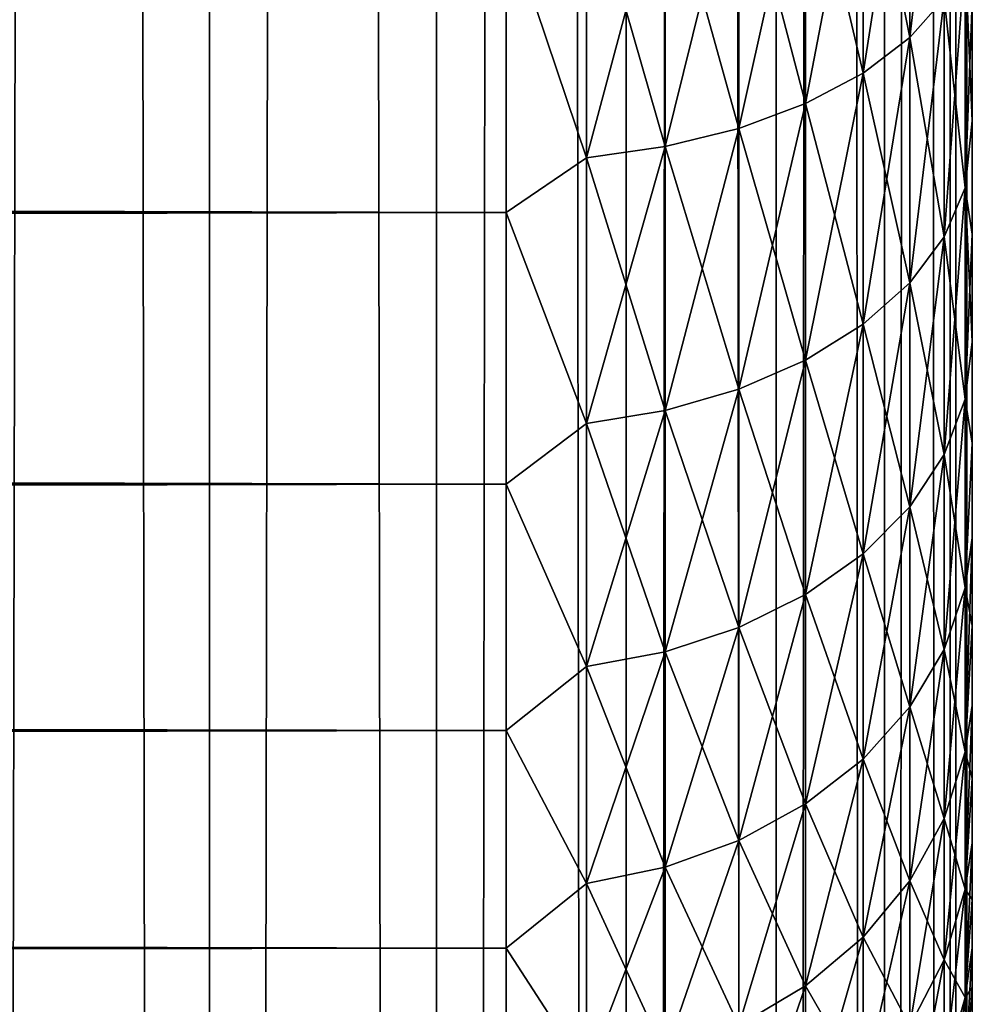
# Model space of a CAD drawing. Extents: x -265 to 265, y 0 to 607.
# Tile 139 of 256: x 260.91 to 265, y 149.73 to 153.96. Entities that reach past the tile are written whole.
import ezdxf

# ---------------------------------------------------------------- set-up
doc = ezdxf.new("R2010")
doc.units = 0
doc.header["$LTSCALE"] = 26.699852
for name, color, linetype in [('25', 7, 'CONTINUOUS'), ('28', 7, 'CONTINUOUS'), ('32', 7, 'CONTINUOUS'), ('79', 7, 'CONTINUOUS'), ('80', 7, 'CONTINUOUS')]:
    doc.layers.add(name, color=color, linetype=linetype)

msp = doc.modelspace()

# ---------------------------------------------------------------- linework, layer by layer
at = {"layer": '25', "color": 7, "linetype": 'CONTINUOUS'}
for points in [[(265, 170.5, 27.5), (265, 170.4808, 28.134), (265, 149.5, 27.5), (265, 170.5, 27.5)], [(265, 170.4808, 26.866), (265, 170.5, 27.5), (265, 149.5192, 26.866), (265, 170.4808, 26.866)], [(265, 149.5192, 26.866), (265, 170.5, 27.5), (265, 149.5, 27.5), (265, 149.5192, 26.866)], [(265, 170.4808, 28.134), (265, 170.4234, 28.7656), (265, 149.5192, 28.134), (265, 170.4808, 28.134)], [(265, 149.5, 27.5), (265, 170.4808, 28.134), (265, 149.5192, 28.134), (265, 149.5, 27.5)], [(265, 170.4234, 26.2344), (265, 170.4808, 26.866), (265, 149.5766, 26.2344), (265, 170.4234, 26.2344)], [(265, 149.5766, 26.2344), (265, 170.4808, 26.866), (265, 149.5192, 26.866), (265, 149.5766, 26.2344)], [(265, 170.4234, 28.7656), (265, 170.328, 29.3927), (265, 149.5766, 28.7656), (265, 170.4234, 28.7656)], [(265, 149.5192, 28.134), (265, 170.4234, 28.7656), (265, 149.5766, 28.7656), (265, 149.5192, 28.134)], [(265, 170.328, 25.6073), (265, 170.4234, 26.2344), (265, 149.672, 25.6073), (265, 170.328, 25.6073)], [(265, 149.672, 25.6073), (265, 170.4234, 26.2344), (265, 149.5766, 26.2344), (265, 149.672, 25.6073)], [(265, 170.328, 29.3927), (265, 170.1949, 30.0128), (265, 149.672, 29.3927), (265, 170.328, 29.3927)], [(265, 149.5766, 28.7656), (265, 170.328, 29.3927), (265, 149.672, 29.3927), (265, 149.5766, 28.7656)], [(265, 170.1949, 24.9872), (265, 170.328, 25.6073), (265, 149.8051, 24.9872), (265, 170.1949, 24.9872)], [(265, 149.8051, 24.9872), (265, 170.328, 25.6073), (265, 149.672, 25.6073), (265, 149.8051, 24.9872)], [(265, 170.1949, 30.0128), (265, 170.0246, 30.6238), (265, 149.8051, 30.0128), (265, 170.1949, 30.0128)], [(265, 149.672, 29.3927), (265, 170.1949, 30.0128), (265, 149.8051, 30.0128), (265, 149.672, 29.3927)], [(265, 170.0246, 24.3762), (265, 170.1949, 24.9872), (265, 149.9754, 24.3762), (265, 170.0246, 24.3762)], [(265, 149.9754, 24.3762), (265, 170.1949, 24.9872), (265, 149.8051, 24.9872), (265, 149.9754, 24.3762)], [(265, 170.0246, 30.6238), (265, 169.8177, 31.2234), (265, 149.9754, 30.6238), (265, 170.0246, 30.6238)], [(265, 149.8051, 30.0128), (265, 170.0246, 30.6238), (265, 149.9754, 30.6238), (265, 149.8051, 30.0128)], [(265, 169.8177, 23.7766), (265, 170.0246, 24.3762), (265, 150.1823, 23.7766), (265, 169.8177, 23.7766)], [(265, 150.1823, 23.7766), (265, 170.0246, 24.3762), (265, 149.9754, 24.3762), (265, 150.1823, 23.7766)], [(265, 169.8177, 31.2234), (265, 169.5749, 31.8093), (265, 150.1823, 31.2234), (265, 169.8177, 31.2234)], [(265, 149.9754, 30.6238), (265, 169.8177, 31.2234), (265, 150.1823, 31.2234), (265, 149.9754, 30.6238)], [(265, 169.5749, 23.1907), (265, 169.8177, 23.7766), (265, 150.4251, 23.1907), (265, 169.5749, 23.1907)], [(265, 150.4251, 23.1907), (265, 169.8177, 23.7766), (265, 150.1823, 23.7766), (265, 150.4251, 23.1907)], [(265, 169.5749, 31.8093), (265, 169.2973, 32.3796), (265, 150.4251, 31.8093), (265, 169.5749, 31.8093)], [(265, 150.1823, 31.2234), (265, 169.5749, 31.8093), (265, 150.4251, 31.8093), (265, 150.1823, 31.2234)], [(265, 169.2973, 22.6204), (265, 169.5749, 23.1907), (265, 150.7027, 22.6204), (265, 169.2973, 22.6204)], [(265, 150.7027, 22.6204), (265, 169.5749, 23.1907), (265, 150.4251, 23.1907), (265, 150.7027, 22.6204)], [(265, 169.2973, 32.3796), (265, 168.9857, 32.9321), (265, 150.7027, 32.3796), (265, 169.2973, 32.3796)], [(265, 150.4251, 31.8093), (265, 169.2973, 32.3796), (265, 150.7027, 32.3796), (265, 150.4251, 31.8093)], [(265, 168.9857, 22.0679), (265, 169.2973, 22.6204), (265, 151.0143, 22.0679), (265, 168.9857, 22.0679)], [(265, 151.0143, 22.0679), (265, 169.2973, 22.6204), (265, 150.7027, 22.6204), (265, 151.0143, 22.0679)], [(265, 168.9857, 32.9321), (265, 168.6413, 33.4647), (265, 151.0143, 32.9321), (265, 168.9857, 32.9321)], [(265, 150.7027, 32.3796), (265, 168.9857, 32.9321), (265, 151.0143, 32.9321), (265, 150.7027, 32.3796)], [(265, 168.6413, 21.5353), (265, 168.9857, 22.0679), (265, 151.3587, 21.5353), (265, 168.6413, 21.5353)], [(265, 151.3587, 21.5353), (265, 168.9857, 22.0679), (265, 151.0143, 22.0679), (265, 151.3587, 21.5353)], [(265, 168.6413, 33.4647), (265, 168.2654, 33.9756), (265, 151.3587, 33.4647), (265, 168.6413, 33.4647)], [(265, 151.0143, 32.9321), (265, 168.6413, 33.4647), (265, 151.3587, 33.4647), (265, 151.0143, 32.9321)], [(265, 168.2654, 21.0244), (265, 168.6413, 21.5353), (265, 151.7346, 21.0244), (265, 168.2654, 21.0244)], [(265, 151.7346, 21.0244), (265, 168.6413, 21.5353), (265, 151.3587, 21.5353), (265, 151.7346, 21.0244)], [(265, 168.2654, 33.9756), (265, 167.8593, 34.4628), (265, 151.7346, 33.9756), (265, 168.2654, 33.9756)], [(265, 151.3587, 33.4647), (265, 168.2654, 33.9756), (265, 151.7346, 33.9756), (265, 151.3587, 33.4647)], [(265, 167.8593, 20.5372), (265, 168.2654, 21.0244), (265, 152.1407, 20.5372), (265, 167.8593, 20.5372)], [(265, 152.1407, 20.5372), (265, 168.2654, 21.0244), (265, 151.7346, 21.0244), (265, 152.1407, 20.5372)], [(265, 167.8593, 34.4628), (265, 167.4246, 34.9246), (265, 152.1407, 34.4628), (265, 167.8593, 34.4628)], [(265, 151.7346, 33.9756), (265, 167.8593, 34.4628), (265, 152.1407, 34.4628), (265, 151.7346, 33.9756)], [(265, 167.4246, 20.0754), (265, 167.8593, 20.5372), (265, 152.5754, 20.0754), (265, 167.4246, 20.0754)], [(265, 152.5754, 20.0754), (265, 167.8593, 20.5372), (265, 152.1407, 20.5372), (265, 152.5754, 20.0754)], [(265, 167.4246, 34.9246), (265, 166.9628, 35.3594), (265, 152.5754, 34.9246), (265, 167.4246, 34.9246)], [(265, 152.1407, 34.4628), (265, 167.4246, 34.9246), (265, 152.5754, 34.9246), (265, 152.1407, 34.4628)], [(265, 166.9628, 19.6406), (265, 167.4246, 20.0754), (265, 153.0372, 19.6406), (265, 166.9628, 19.6406)], [(265, 153.0372, 19.6406), (265, 167.4246, 20.0754), (265, 152.5754, 20.0754), (265, 153.0372, 19.6406)], [(265, 166.9628, 35.3594), (265, 166.4755, 35.7655), (265, 153.0372, 35.3594), (265, 166.9628, 35.3594)], [(265, 152.5754, 34.9246), (265, 166.9628, 35.3594), (265, 153.0372, 35.3594), (265, 152.5754, 34.9246)], [(265, 166.4755, 19.2345), (265, 166.9628, 19.6406), (265, 153.5245, 19.2345), (265, 166.4755, 19.2345)], [(265, 153.5245, 19.2345), (265, 166.9628, 19.6406), (265, 153.0372, 19.6406), (265, 153.5245, 19.2345)], [(265, 166.4755, 35.7655), (265, 165.9646, 36.1414), (265, 153.5245, 35.7655), (265, 166.4755, 35.7655)], [(265, 153.0372, 35.3594), (265, 166.4755, 35.7655), (265, 153.5245, 35.7655), (265, 153.0372, 35.3594)], [(265, 154.0354, 18.8586), (265, 166.4755, 19.2345), (265, 153.5245, 19.2345), (265, 154.0354, 18.8586)], [(265, 153.5245, 35.7655), (265, 165.9646, 36.1414), (265, 154.0354, 36.1414), (265, 153.5245, 35.7655)]]:
    msp.add_3dface(points, dxfattribs=at)
at = {"layer": '28', "color": 7, "linetype": 'CONTINUOUS'}
for points in [[(-263, 153.1311, 17.0564), (-263, 154.39, 16.3296), (263, 153.1311, 17.0564), (-263, 153.1311, 17.0564)], [(263, 153.1311, 17.0564), (-263, 154.39, 16.3296), (263, 154.39, 16.3296), (263, 153.1311, 17.0564)], [(-263, 154.39, 38.6704), (-263, 153.1311, 37.9436), (263, 154.39, 38.6704), (-263, 154.39, 38.6704)], [(263, 154.39, 38.6704), (-263, 153.1311, 37.9436), (263, 153.1311, 37.9436), (263, 154.39, 38.6704)], [(-263, 151.9652, 17.9244), (-263, 153.1311, 17.0564), (263, 151.9652, 17.9244), (-263, 151.9652, 17.9244)], [(263, 151.9652, 17.9244), (-263, 153.1311, 17.0564), (263, 153.1311, 17.0564), (263, 151.9652, 17.9244)], [(-263, 153.1311, 37.9436), (-263, 151.9652, 37.0756), (263, 153.1311, 37.9436), (-263, 153.1311, 37.9436)], [(263, 153.1311, 37.9436), (-263, 151.9652, 37.0756), (263, 151.9652, 37.0756), (263, 153.1311, 37.9436)], [(-263, 150.9078, 18.922), (-263, 151.9652, 17.9244), (263, 150.9078, 18.922), (-263, 150.9078, 18.922)], [(263, 150.9078, 18.922), (-263, 151.9652, 17.9244), (263, 151.9652, 17.9244), (263, 150.9078, 18.922)], [(-263, 151.9652, 37.0756), (-263, 150.9078, 36.078), (263, 151.9652, 37.0756), (-263, 151.9652, 37.0756)], [(263, 151.9652, 37.0756), (-263, 150.9078, 36.078), (263, 150.9078, 36.078), (263, 151.9652, 37.0756)], [(-263, 149.9735, 20.0355), (-263, 150.9078, 18.922), (263, 149.9735, 20.0355), (-263, 149.9735, 20.0355)], [(263, 149.9735, 20.0355), (-263, 150.9078, 18.922), (263, 150.9078, 18.922), (263, 149.9735, 20.0355)], [(-263, 150.9078, 36.078), (-263, 149.9735, 34.9645), (263, 150.9078, 36.078), (-263, 150.9078, 36.078)], [(263, 150.9078, 36.078), (-263, 149.9735, 34.9645), (263, 149.9735, 34.9645), (263, 150.9078, 36.078)], [(-263, 149.1747, 21.25), (-263, 149.9735, 20.0355), (263, 149.1747, 21.25), (-263, 149.1747, 21.25)], [(263, 149.1747, 21.25), (-263, 149.9735, 20.0355), (263, 149.9735, 20.0355), (263, 149.1747, 21.25)], [(-263, 149.9735, 34.9645), (-263, 149.1747, 33.75), (263, 149.9735, 34.9645), (-263, 149.9735, 34.9645)], [(263, 149.9735, 34.9645), (-263, 149.1747, 33.75), (263, 149.1747, 33.75), (263, 149.9735, 34.9645)]]:
    msp.add_3dface(points, dxfattribs=at)
at = {"layer": '32', "color": 7, "linetype": 'CONTINUOUS'}
for points in [[(264.8793, 154.0496, 36.9701), (264.8793, 155.1473, 37.5768), (264.7317, 153.8813, 37.2378), (264.8793, 154.0496, 36.9701)], [(264.7317, 153.8813, 37.2378), (264.8793, 155.1473, 37.5768), (264.7317, 155.0101, 37.8617), (264.7317, 153.8813, 37.2378)], [(264.7317, 155.0101, 17.1383), (264.7317, 153.8813, 17.7622), (264.5314, 154.8861, 16.8808), (264.7317, 155.0101, 17.1383)], [(264.7317, 153.8813, 37.2378), (264.7317, 155.0101, 37.8617), (264.5314, 153.7293, 37.4798), (264.7317, 153.8813, 37.2378)], [(264.5314, 153.7293, 37.4798), (264.7317, 155.0101, 37.8617), (264.5314, 154.8861, 38.1192), (264.5314, 153.7293, 37.4798)], [(264.7317, 155.0101, 17.1383), (264.8793, 154.0496, 18.0299), (264.7317, 153.8813, 17.7622), (264.7317, 155.0101, 17.1383)], [(264.5314, 154.8861, 16.8808), (264.5314, 153.7293, 17.5202), (264.2845, 154.7791, 16.6587), (264.5314, 154.8861, 16.8808)], [(264.5314, 153.7293, 37.4798), (264.5314, 154.8861, 38.1192), (264.2845, 153.5981, 37.6886), (264.5314, 153.7293, 37.4798)], [(264.2845, 153.5981, 37.6886), (264.5314, 154.8861, 38.1192), (264.2845, 154.7791, 38.3413), (264.2845, 153.5981, 37.6886)], [(264.5314, 154.8861, 16.8808), (264.7317, 153.8813, 17.7622), (264.5314, 153.7293, 17.5202), (264.5314, 154.8861, 16.8808)], [(264.2845, 154.7791, 16.6587), (264.2845, 153.5981, 17.3114), (263.9985, 154.6923, 16.4785), (264.2845, 154.7791, 16.6587)], [(264.2845, 153.5981, 37.6886), (264.2845, 154.7791, 38.3413), (263.9985, 153.4917, 37.8579), (264.2845, 153.5981, 37.6886)], [(263.9985, 153.4917, 37.8579), (264.2845, 154.7791, 38.3413), (263.9985, 154.6923, 38.5215), (263.9985, 153.4917, 37.8579)], [(264.2845, 154.7791, 16.6587), (264.5314, 153.7293, 17.5202), (264.2845, 153.5981, 17.3114), (264.2845, 154.7791, 16.6587)], [(263.9985, 154.6923, 16.4785), (263.9985, 153.4917, 17.1421), (263.6821, 154.6285, 16.3459), (263.9985, 154.6923, 16.4785)], [(263.9985, 153.4917, 37.8579), (263.9985, 154.6923, 38.5215), (263.6821, 153.4134, 37.9825), (263.9985, 153.4917, 37.8579)], [(263.6821, 153.4134, 37.9825), (263.9985, 154.6923, 38.5215), (263.6821, 154.6285, 38.6541), (263.6821, 153.4134, 37.9825)], [(263.9985, 154.6923, 16.4785), (264.2845, 153.5981, 17.3114), (263.9985, 153.4917, 17.1421), (263.9985, 154.6923, 16.4785)], [(263.6821, 154.6285, 16.3459), (263.6821, 153.4134, 17.0175), (263.3449, 154.5895, 16.2649), (263.6821, 154.6285, 16.3459)], [(263.6821, 153.4134, 37.9825), (263.6821, 154.6285, 38.6541), (263.3449, 153.3655, 38.0587), (263.6821, 153.4134, 37.9825)], [(263.3449, 153.3655, 38.0587), (263.6821, 154.6285, 38.6541), (263.3449, 154.5895, 38.7351), (263.3449, 153.3655, 38.0587)], [(263.6821, 154.6285, 16.3459), (263.9985, 153.4917, 17.1421), (263.6821, 153.4134, 17.0175), (263.6821, 154.6285, 16.3459)], [(263, 154.39, 38.6704), (263.3449, 153.3655, 38.0587), (263.3449, 154.5895, 38.7351), (263, 154.39, 38.6704)], [(263, 154.39, 16.3296), (263.3449, 154.5895, 16.2649), (263.3449, 153.3655, 16.9413), (263, 154.39, 16.3296)], [(263.3449, 154.5895, 16.2649), (263.6821, 153.4134, 17.0175), (263.3449, 153.3655, 16.9413), (263.3449, 154.5895, 16.2649)], [(263, 154.39, 38.6704), (263, 153.1311, 37.9436), (263.3449, 153.3655, 38.0587), (263, 154.39, 38.6704)], [(263, 153.1311, 17.0564), (263, 154.39, 16.3296), (263.3449, 153.3655, 16.9413), (263, 153.1311, 17.0564)], [(264.9696, 154.2289, 18.3153), (264.9696, 153.2368, 19.0192), (264.8793, 154.0496, 18.0299), (264.9696, 154.2289, 18.3153)], [(264.9696, 153.2368, 35.9808), (264.9696, 154.2289, 36.6847), (264.8793, 153.0267, 36.2443), (264.9696, 153.2368, 35.9808)], [(264.8793, 153.0267, 36.2443), (264.9696, 154.2289, 36.6847), (264.8793, 154.0496, 36.9701), (264.8793, 153.0267, 36.2443)], [(265, 154.0354, 18.8586), (265, 153.5245, 19.2345), (264.9696, 154.2289, 18.3153), (265, 154.0354, 18.8586)], [(264.9696, 154.2289, 18.3153), (265, 153.5245, 19.2345), (264.9696, 153.2368, 19.0192), (264.9696, 154.2289, 18.3153)], [(264.9696, 153.2368, 35.9808), (265, 154.0354, 36.1414), (264.9696, 154.2289, 36.6847), (264.9696, 153.2368, 35.9808)], [(264.8793, 154.0496, 18.0299), (264.8793, 153.0267, 18.7557), (264.7317, 153.8813, 17.7622), (264.8793, 154.0496, 18.0299)], [(264.8793, 153.0267, 36.2443), (264.8793, 154.0496, 36.9701), (264.7317, 152.8295, 36.4915), (264.8793, 153.0267, 36.2443)], [(264.7317, 152.8295, 36.4915), (264.8793, 154.0496, 36.9701), (264.7317, 153.8813, 37.2378), (264.7317, 152.8295, 36.4915)], [(264.8793, 154.0496, 18.0299), (264.9696, 153.2368, 19.0192), (264.8793, 153.0267, 18.7557), (264.8793, 154.0496, 18.0299)], [(265, 153.5245, 35.7655), (265, 154.0354, 36.1414), (264.9696, 153.2368, 35.9808), (265, 153.5245, 35.7655)], [(264.7317, 153.8813, 17.7622), (264.7317, 152.8295, 18.5085), (264.5314, 153.7293, 17.5202), (264.7317, 153.8813, 17.7622)], [(264.7317, 152.8295, 36.4915), (264.7317, 153.8813, 37.2378), (264.5314, 152.6513, 36.715), (264.7317, 152.8295, 36.4915)], [(264.5314, 152.6513, 36.715), (264.7317, 153.8813, 37.2378), (264.5314, 153.7293, 37.4798), (264.5314, 152.6513, 36.715)], [(264.7317, 153.8813, 17.7622), (264.8793, 153.0267, 18.7557), (264.7317, 152.8295, 18.5085), (264.7317, 153.8813, 17.7622)], [(264.5314, 153.7293, 17.5202), (264.5314, 152.6513, 18.285), (264.2845, 153.5981, 17.3114), (264.5314, 153.7293, 17.5202)], [(264.5314, 152.6513, 36.715), (264.5314, 153.7293, 37.4798), (264.2845, 152.4976, 36.9078), (264.5314, 152.6513, 36.715)], [(264.2845, 152.4976, 36.9078), (264.5314, 153.7293, 37.4798), (264.2845, 153.5981, 37.6886), (264.2845, 152.4976, 36.9078)], [(264.5314, 153.7293, 17.5202), (264.7317, 152.8295, 18.5085), (264.5314, 152.6513, 18.285), (264.5314, 153.7293, 17.5202)], [(264.2845, 153.5981, 17.3114), (264.2845, 152.4976, 18.0922), (263.9985, 153.4917, 17.1421), (264.2845, 153.5981, 17.3114)], [(264.2845, 152.4976, 36.9078), (264.2845, 153.5981, 37.6886), (263.9985, 152.3729, 37.0641), (264.2845, 152.4976, 36.9078)], [(263.9985, 152.3729, 37.0641), (264.2845, 153.5981, 37.6886), (263.9985, 153.4917, 37.8579), (263.9985, 152.3729, 37.0641)], [(264.2845, 153.5981, 17.3114), (264.5314, 152.6513, 18.285), (264.2845, 152.4976, 18.0922), (264.2845, 153.5981, 17.3114)], [(263.9985, 153.4917, 17.1421), (263.9985, 152.3729, 17.9359), (263.6821, 153.4134, 17.0175), (263.9985, 153.4917, 17.1421)], [(263.9985, 152.3729, 37.0641), (263.9985, 153.4917, 37.8579), (263.6821, 152.2811, 37.1792), (263.9985, 152.3729, 37.0641)], [(263.6821, 152.2811, 37.1792), (263.9985, 153.4917, 37.8579), (263.6821, 153.4134, 37.9825), (263.6821, 152.2811, 37.1792)], [(263.9985, 153.4917, 17.1421), (264.2845, 152.4976, 18.0922), (263.9985, 152.3729, 17.9359), (263.9985, 153.4917, 17.1421)], [(265, 153.5245, 19.2345), (265, 153.0372, 19.6406), (264.9696, 153.2368, 19.0192), (265, 153.5245, 19.2345)], [(265, 153.0372, 35.3594), (265, 153.5245, 35.7655), (264.9696, 153.2368, 35.9808), (265, 153.0372, 35.3594)], [(263.6821, 153.4134, 17.0175), (263.6821, 152.2811, 17.8208), (263.3449, 153.3655, 16.9413), (263.6821, 153.4134, 17.0175)], [(263.6821, 152.2811, 37.1792), (263.6821, 153.4134, 37.9825), (263.3449, 152.2251, 37.2495), (263.6821, 152.2811, 37.1792)], [(263.3449, 152.2251, 37.2495), (263.6821, 153.4134, 37.9825), (263.3449, 153.3655, 38.0587), (263.3449, 152.2251, 37.2495)], [(263.6821, 153.4134, 17.0175), (263.9985, 152.3729, 17.9359), (263.6821, 152.2811, 17.8208), (263.6821, 153.4134, 17.0175)], [(263, 153.1311, 37.9436), (263.3449, 152.2251, 37.2495), (263.3449, 153.3655, 38.0587), (263, 153.1311, 37.9436)], [(263, 153.1311, 17.0564), (263.3449, 153.3655, 16.9413), (263.3449, 152.2251, 17.7505), (263, 153.1311, 17.0564)], [(263.3449, 153.3655, 16.9413), (263.6821, 152.2811, 17.8208), (263.3449, 152.2251, 17.7505), (263.3449, 153.3655, 16.9413)], [(264.9696, 153.2368, 19.0192), (264.9696, 152.3298, 19.8298), (264.8793, 153.0267, 18.7557), (264.9696, 153.2368, 19.0192)], [(264.9696, 152.3298, 35.1702), (264.9696, 153.2368, 35.9808), (264.8793, 152.0915, 35.4085), (264.9696, 152.3298, 35.1702)], [(264.8793, 152.0915, 35.4085), (264.9696, 153.2368, 35.9808), (264.8793, 153.0267, 36.2443), (264.8793, 152.0915, 35.4085)], [(265, 153.0372, 19.6406), (265, 152.5754, 20.0754), (264.9696, 153.2368, 19.0192), (265, 153.0372, 19.6406)], [(264.9696, 153.2368, 19.0192), (265, 152.5754, 20.0754), (264.9696, 152.3298, 19.8298), (264.9696, 153.2368, 19.0192)], [(264.9696, 152.3298, 35.1702), (265, 153.0372, 35.3594), (264.9696, 153.2368, 35.9808), (264.9696, 152.3298, 35.1702)], [(263, 153.1311, 37.9436), (263, 151.9652, 37.0756), (263.3449, 152.2251, 37.2495), (263, 153.1311, 37.9436)], [(263, 151.9652, 17.9244), (263, 153.1311, 17.0564), (263.3449, 152.2251, 17.7505), (263, 151.9652, 17.9244)], [(264.8793, 153.0267, 18.7557), (264.8793, 152.0915, 19.5915), (264.7317, 152.8295, 18.5085), (264.8793, 153.0267, 18.7557)], [(264.8793, 152.0915, 35.4085), (264.8793, 153.0267, 36.2443), (264.7317, 151.8678, 35.6322), (264.8793, 152.0915, 35.4085)], [(264.7317, 151.8678, 35.6322), (264.8793, 153.0267, 36.2443), (264.7317, 152.8295, 36.4915), (264.7317, 151.8678, 35.6322)], [(264.8793, 153.0267, 18.7557), (264.9696, 152.3298, 19.8298), (264.8793, 152.0915, 19.5915), (264.8793, 153.0267, 18.7557)], [(265, 152.5754, 34.9246), (265, 153.0372, 35.3594), (264.9696, 152.3298, 35.1702), (265, 152.5754, 34.9246)], [(264.7317, 152.8295, 18.5085), (264.7317, 151.8678, 19.3678), (264.5314, 152.6513, 18.285), (264.7317, 152.8295, 18.5085)], [(264.7317, 151.8678, 35.6322), (264.7317, 152.8295, 36.4915), (264.5314, 151.6658, 35.8342), (264.7317, 151.8678, 35.6322)], [(264.5314, 151.6658, 35.8342), (264.7317, 152.8295, 36.4915), (264.5314, 152.6513, 36.715), (264.5314, 151.6658, 35.8342)], [(264.7317, 152.8295, 18.5085), (264.8793, 152.0915, 19.5915), (264.7317, 151.8678, 19.3678), (264.7317, 152.8295, 18.5085)], [(264.5314, 152.6513, 18.285), (264.5314, 151.6658, 19.1658), (264.2845, 152.4976, 18.0922), (264.5314, 152.6513, 18.285)], [(264.5314, 151.6658, 35.8342), (264.5314, 152.6513, 36.715), (264.2845, 151.4914, 36.0086), (264.5314, 151.6658, 35.8342)], [(264.2845, 151.4914, 36.0086), (264.5314, 152.6513, 36.715), (264.2845, 152.4976, 36.9078), (264.2845, 151.4914, 36.0086)], [(264.5314, 152.6513, 18.285), (264.7317, 151.8678, 19.3678), (264.5314, 151.6658, 19.1658), (264.5314, 152.6513, 18.285)], [(265, 152.5754, 20.0754), (265, 152.1407, 20.5372), (264.9696, 152.3298, 19.8298), (265, 152.5754, 20.0754)], [(265, 152.1407, 34.4628), (265, 152.5754, 34.9246), (264.9696, 152.3298, 35.1702), (265, 152.1407, 34.4628)], [(264.2845, 152.4976, 18.0922), (264.2845, 151.4914, 18.9914), (263.9985, 152.3729, 17.9359), (264.2845, 152.4976, 18.0922)], [(264.2845, 151.4914, 36.0086), (264.2845, 152.4976, 36.9078), (263.9985, 151.35, 36.15), (264.2845, 151.4914, 36.0086)], [(263.9985, 151.35, 36.15), (264.2845, 152.4976, 36.9078), (263.9985, 152.3729, 37.0641), (263.9985, 151.35, 36.15)], [(264.2845, 152.4976, 18.0922), (264.5314, 151.6658, 19.1658), (264.2845, 151.4914, 18.9914), (264.2845, 152.4976, 18.0922)], [(263.9985, 152.3729, 17.9359), (263.9985, 151.35, 18.85), (263.6821, 152.2811, 17.8208), (263.9985, 152.3729, 17.9359)], [(263.9985, 151.35, 36.15), (263.9985, 152.3729, 37.0641), (263.6821, 151.2459, 36.2541), (263.9985, 151.35, 36.15)], [(263.6821, 151.2459, 36.2541), (263.9985, 152.3729, 37.0641), (263.6821, 152.2811, 37.1792), (263.6821, 151.2459, 36.2541)], [(263.9985, 152.3729, 17.9359), (264.2845, 151.4914, 18.9914), (263.9985, 151.35, 18.85), (263.9985, 152.3729, 17.9359)], [(264.9696, 152.3298, 19.8298), (264.9696, 151.5192, 20.7368), (264.8793, 152.0915, 19.5915), (264.9696, 152.3298, 19.8298)], [(264.9696, 151.5192, 34.2632), (264.9696, 152.3298, 35.1702), (264.8793, 151.2557, 34.4733), (264.9696, 151.5192, 34.2632)], [(264.8793, 151.2557, 34.4733), (264.9696, 152.3298, 35.1702), (264.8793, 152.0915, 35.4085), (264.8793, 151.2557, 34.4733)], [(264.9696, 152.3298, 19.8298), (265, 152.1407, 20.5372), (264.9696, 151.5192, 20.7368), (264.9696, 152.3298, 19.8298)], [(264.9696, 151.5192, 34.2632), (265, 152.1407, 34.4628), (264.9696, 152.3298, 35.1702), (264.9696, 151.5192, 34.2632)], [(263.6821, 152.2811, 17.8208), (263.6821, 151.2459, 18.7459), (263.3449, 152.2251, 17.7505), (263.6821, 152.2811, 17.8208)], [(263.6821, 151.2459, 36.2541), (263.6821, 152.2811, 37.1792), (263.3449, 151.1824, 36.3176), (263.6821, 151.2459, 36.2541)], [(263.3449, 151.1824, 36.3176), (263.6821, 152.2811, 37.1792), (263.3449, 152.2251, 37.2495), (263.3449, 151.1824, 36.3176)], [(263.6821, 152.2811, 17.8208), (263.9985, 151.35, 18.85), (263.6821, 151.2459, 18.7459), (263.6821, 152.2811, 17.8208)], [(263, 151.9652, 37.0756), (263.3449, 151.1824, 36.3176), (263.3449, 152.2251, 37.2495), (263, 151.9652, 37.0756)], [(263, 151.9652, 17.9244), (263.3449, 152.2251, 17.7505), (263.3449, 151.1824, 18.6824), (263, 151.9652, 17.9244)], [(263.3449, 152.2251, 17.7505), (263.6821, 151.2459, 18.7459), (263.3449, 151.1824, 18.6824), (263.3449, 152.2251, 17.7505)], [(265, 152.1407, 20.5372), (265, 151.7346, 21.0244), (264.9696, 151.5192, 20.7368), (265, 152.1407, 20.5372)], [(265, 151.7346, 33.9756), (265, 152.1407, 34.4628), (264.9696, 151.5192, 34.2632), (265, 151.7346, 33.9756)], [(264.8793, 152.0915, 19.5915), (264.8793, 151.2557, 20.5267), (264.7317, 151.8678, 19.3678), (264.8793, 152.0915, 19.5915)], [(264.8793, 151.2557, 34.4733), (264.8793, 152.0915, 35.4085), (264.7317, 151.0085, 34.6705), (264.8793, 151.2557, 34.4733)], [(264.7317, 151.0085, 34.6705), (264.8793, 152.0915, 35.4085), (264.7317, 151.8678, 35.6322), (264.7317, 151.0085, 34.6705)], [(264.8793, 152.0915, 19.5915), (264.9696, 151.5192, 20.7368), (264.8793, 151.2557, 20.5267), (264.8793, 152.0915, 19.5915)], [(263, 151.9652, 37.0756), (263, 150.9078, 36.078), (263.3449, 151.1824, 36.3176), (263, 151.9652, 37.0756)], [(263, 150.9078, 18.922), (263, 151.9652, 17.9244), (263.3449, 151.1824, 18.6824), (263, 150.9078, 18.922)], [(264.7317, 151.8678, 19.3678), (264.7317, 151.0085, 20.3295), (264.5314, 151.6658, 19.1658), (264.7317, 151.8678, 19.3678)], [(264.7317, 151.0085, 34.6705), (264.7317, 151.8678, 35.6322), (264.5314, 150.785, 34.8487), (264.7317, 151.0085, 34.6705)], [(264.5314, 150.785, 34.8487), (264.7317, 151.8678, 35.6322), (264.5314, 151.6658, 35.8342), (264.5314, 150.785, 34.8487)], [(264.7317, 151.8678, 19.3678), (264.8793, 151.2557, 20.5267), (264.7317, 151.0085, 20.3295), (264.7317, 151.8678, 19.3678)], [(265, 151.7346, 21.0244), (265, 151.3587, 21.5353), (264.9696, 151.5192, 20.7368), (265, 151.7346, 21.0244)], [(265, 151.3587, 33.4647), (265, 151.7346, 33.9756), (264.9696, 150.8153, 33.2711), (265, 151.3587, 33.4647)], [(264.9696, 150.8153, 33.2711), (265, 151.7346, 33.9756), (264.9696, 151.5192, 34.2632), (264.9696, 150.8153, 33.2711)], [(264.5314, 151.6658, 19.1658), (264.5314, 150.785, 20.1513), (264.2845, 151.4914, 18.9914), (264.5314, 151.6658, 19.1658)], [(264.5314, 150.785, 34.8487), (264.5314, 151.6658, 35.8342), (264.2845, 150.5922, 35.0024), (264.5314, 150.785, 34.8487)], [(264.2845, 150.5922, 35.0024), (264.5314, 151.6658, 35.8342), (264.2845, 151.4914, 36.0086), (264.2845, 150.5922, 35.0024)], [(264.5314, 151.6658, 19.1658), (264.7317, 151.0085, 20.3295), (264.5314, 150.785, 20.1513), (264.5314, 151.6658, 19.1658)], [(264.9696, 151.5192, 20.7368), (264.9696, 150.8153, 21.7289), (264.8793, 151.2557, 20.5267), (264.9696, 151.5192, 20.7368)], [(264.9696, 150.8153, 33.2711), (264.9696, 151.5192, 34.2632), (264.8793, 150.5299, 33.4504), (264.9696, 150.8153, 33.2711)], [(264.8793, 150.5299, 33.4504), (264.9696, 151.5192, 34.2632), (264.8793, 151.2557, 34.4733), (264.8793, 150.5299, 33.4504)], [(264.9696, 151.5192, 20.7368), (265, 151.3587, 21.5353), (264.9696, 150.8153, 21.7289), (264.9696, 151.5192, 20.7368)], [(264.2845, 151.4914, 18.9914), (264.2845, 150.5922, 19.9976), (263.9985, 151.35, 18.85), (264.2845, 151.4914, 18.9914)], [(264.2845, 150.5922, 35.0024), (264.2845, 151.4914, 36.0086), (263.9985, 150.4359, 35.1271), (264.2845, 150.5922, 35.0024)], [(263.9985, 150.4359, 35.1271), (264.2845, 151.4914, 36.0086), (263.9985, 151.35, 36.15), (263.9985, 150.4359, 35.1271)], [(264.2845, 151.4914, 18.9914), (264.5314, 150.785, 20.1513), (264.2845, 150.5922, 19.9976), (264.2845, 151.4914, 18.9914)], [(263.9985, 151.35, 18.85), (263.9985, 150.4359, 19.8729), (263.6821, 151.2459, 18.7459), (263.9985, 151.35, 18.85)], [(263.9985, 150.4359, 35.1271), (263.9985, 151.35, 36.15), (263.6821, 150.3208, 35.2189), (263.9985, 150.4359, 35.1271)], [(263.6821, 150.3208, 35.2189), (263.9985, 151.35, 36.15), (263.6821, 151.2459, 36.2541), (263.6821, 150.3208, 35.2189)], [(263.9985, 151.35, 18.85), (264.2845, 150.5922, 19.9976), (263.9985, 150.4359, 19.8729), (263.9985, 151.35, 18.85)], [(265, 151.3587, 21.5353), (265, 151.0143, 22.0679), (264.9696, 150.8153, 21.7289), (265, 151.3587, 21.5353)], [(265, 151.0143, 32.9321), (265, 151.3587, 33.4647), (264.9696, 150.8153, 33.2711), (265, 151.0143, 32.9321)], [(264.8793, 151.2557, 20.5267), (264.8793, 150.5299, 21.5496), (264.7317, 151.0085, 20.3295), (264.8793, 151.2557, 20.5267)], [(264.8793, 150.5299, 33.4504), (264.8793, 151.2557, 34.4733), (264.7317, 150.2622, 33.6187), (264.8793, 150.5299, 33.4504)], [(264.7317, 150.2622, 33.6187), (264.8793, 151.2557, 34.4733), (264.7317, 151.0085, 34.6705), (264.7317, 150.2622, 33.6187)], [(264.8793, 151.2557, 20.5267), (264.9696, 150.8153, 21.7289), (264.8793, 150.5299, 21.5496), (264.8793, 151.2557, 20.5267)], [(263.6821, 151.2459, 18.7459), (263.6821, 150.3208, 19.7811), (263.3449, 151.1824, 18.6824), (263.6821, 151.2459, 18.7459)], [(263.6821, 150.3208, 35.2189), (263.6821, 151.2459, 36.2541), (263.3449, 150.2505, 35.2749), (263.6821, 150.3208, 35.2189)], [(263.3449, 150.2505, 35.2749), (263.6821, 151.2459, 36.2541), (263.3449, 151.1824, 36.3176), (263.3449, 150.2505, 35.2749)], [(263.6821, 151.2459, 18.7459), (263.9985, 150.4359, 19.8729), (263.6821, 150.3208, 19.7811), (263.6821, 151.2459, 18.7459)], [(263, 150.9078, 36.078), (263.3449, 150.2505, 35.2749), (263.3449, 151.1824, 36.3176), (263, 150.9078, 36.078)], [(263, 150.9078, 18.922), (263.3449, 151.1824, 18.6824), (263.3449, 150.2505, 19.7251), (263, 150.9078, 18.922)], [(263.3449, 151.1824, 18.6824), (263.6821, 150.3208, 19.7811), (263.3449, 150.2505, 19.7251), (263.3449, 151.1824, 18.6824)], [(264.7317, 151.0085, 20.3295), (264.7317, 150.2622, 21.3813), (264.5314, 150.785, 20.1513), (264.7317, 151.0085, 20.3295)], [(264.7317, 150.2622, 33.6187), (264.7317, 151.0085, 34.6705), (264.5314, 150.0202, 33.7707), (264.7317, 150.2622, 33.6187)], [(264.5314, 150.0202, 33.7707), (264.7317, 151.0085, 34.6705), (264.5314, 150.785, 34.8487), (264.5314, 150.0202, 33.7707)], [(264.7317, 151.0085, 20.3295), (264.8793, 150.5299, 21.5496), (264.7317, 150.2622, 21.3813), (264.7317, 151.0085, 20.3295)], [(265, 151.0143, 22.0679), (265, 150.7027, 22.6204), (264.9696, 150.8153, 21.7289), (265, 151.0143, 22.0679)], [(265, 150.7027, 32.3796), (265, 151.0143, 32.9321), (264.9696, 150.2269, 32.2065), (265, 150.7027, 32.3796)], [(264.9696, 150.2269, 32.2065), (265, 151.0143, 32.9321), (264.9696, 150.8153, 33.2711), (264.9696, 150.2269, 32.2065)], [(263, 150.9078, 36.078), (263, 149.9735, 34.9645), (263.3449, 150.2505, 35.2749), (263, 150.9078, 36.078)], [(263, 149.9735, 20.0355), (263, 150.9078, 18.922), (263.3449, 150.2505, 19.7251), (263, 149.9735, 20.0355)], [(264.5314, 150.785, 20.1513), (264.5314, 150.0202, 21.2293), (264.2845, 150.5922, 19.9976), (264.5314, 150.785, 20.1513)], [(264.5314, 150.0202, 33.7707), (264.5314, 150.785, 34.8487), (264.2845, 149.8114, 33.9019), (264.5314, 150.0202, 33.7707)], [(264.2845, 149.8114, 33.9019), (264.5314, 150.785, 34.8487), (264.2845, 150.5922, 35.0024), (264.2845, 149.8114, 33.9019)], [(264.5314, 150.785, 20.1513), (264.7317, 150.2622, 21.3813), (264.5314, 150.0202, 21.2293), (264.5314, 150.785, 20.1513)], [(264.9696, 150.8153, 21.7289), (264.9696, 150.2269, 22.7935), (264.8793, 150.5299, 21.5496), (264.9696, 150.8153, 21.7289)], [(264.9696, 150.2269, 32.2065), (264.9696, 150.8153, 33.2711), (264.8793, 149.9232, 32.3527), (264.9696, 150.2269, 32.2065)], [(264.8793, 149.9232, 32.3527), (264.9696, 150.8153, 33.2711), (264.8793, 150.5299, 33.4504), (264.8793, 149.9232, 32.3527)], [(264.9696, 150.8153, 21.7289), (265, 150.7027, 22.6204), (264.9696, 150.2269, 22.7935), (264.9696, 150.8153, 21.7289)], [(265, 150.7027, 22.6204), (265, 150.4251, 23.1907), (264.9696, 150.2269, 22.7935), (265, 150.7027, 22.6204)], [(265, 150.4251, 31.8093), (265, 150.7027, 32.3796), (264.9696, 150.2269, 32.2065), (265, 150.4251, 31.8093)], [(264.2845, 150.5922, 19.9976), (264.2845, 149.8114, 21.0981), (263.9985, 150.4359, 19.8729), (264.2845, 150.5922, 19.9976)], [(264.2845, 149.8114, 33.9019), (264.2845, 150.5922, 35.0024), (263.9985, 149.6421, 34.0083), (264.2845, 149.8114, 33.9019)], [(263.9985, 149.6421, 34.0083), (264.2845, 150.5922, 35.0024), (263.9985, 150.4359, 35.1271), (263.9985, 149.6421, 34.0083)], [(264.2845, 150.5922, 19.9976), (264.5314, 150.0202, 21.2293), (264.2845, 149.8114, 21.0981), (264.2845, 150.5922, 19.9976)], [(264.8793, 150.5299, 21.5496), (264.8793, 149.9232, 22.6473), (264.7317, 150.2622, 21.3813), (264.8793, 150.5299, 21.5496)], [(264.8793, 149.9232, 32.3527), (264.8793, 150.5299, 33.4504), (264.7317, 149.6383, 32.4899), (264.8793, 149.9232, 32.3527)], [(264.7317, 149.6383, 32.4899), (264.8793, 150.5299, 33.4504), (264.7317, 150.2622, 33.6187), (264.7317, 149.6383, 32.4899)], [(264.8793, 150.5299, 21.5496), (264.9696, 150.2269, 22.7935), (264.8793, 149.9232, 22.6473), (264.8793, 150.5299, 21.5496)], [(263.9985, 150.4359, 19.8729), (263.9985, 149.6421, 20.9917), (263.6821, 150.3208, 19.7811), (263.9985, 150.4359, 19.8729)], [(263.9985, 149.6421, 34.0083), (263.9985, 150.4359, 35.1271), (263.6821, 149.5175, 34.0866), (263.9985, 149.6421, 34.0083)], [(263.6821, 149.5175, 34.0866), (263.9985, 150.4359, 35.1271), (263.6821, 150.3208, 35.2189), (263.6821, 149.5175, 34.0866)], [(263.9985, 150.4359, 19.8729), (264.2845, 149.8114, 21.0981), (263.9985, 149.6421, 20.9917), (263.9985, 150.4359, 19.8729)], [(265, 150.4251, 23.1907), (265, 150.1823, 23.7766), (264.9696, 150.2269, 22.7935), (265, 150.4251, 23.1907)], [(265, 150.1823, 31.2234), (265, 150.4251, 31.8093), (264.9696, 149.7614, 31.0826), (265, 150.1823, 31.2234)], [(264.9696, 149.7614, 31.0826), (265, 150.4251, 31.8093), (264.9696, 150.2269, 32.2065), (264.9696, 149.7614, 31.0826)], [(263.6821, 150.3208, 19.7811), (263.6821, 149.5175, 20.9134), (263.3449, 150.2505, 19.7251), (263.6821, 150.3208, 19.7811)], [(263.6821, 149.5175, 34.0866), (263.6821, 150.3208, 35.2189), (263.3449, 149.4413, 34.1345), (263.6821, 149.5175, 34.0866)], [(263.3449, 149.4413, 34.1345), (263.6821, 150.3208, 35.2189), (263.3449, 150.2505, 35.2749), (263.3449, 149.4413, 34.1345)], [(263.6821, 150.3208, 19.7811), (263.9985, 149.6421, 20.9917), (263.6821, 149.5175, 20.9134), (263.6821, 150.3208, 19.7811)], [(263, 149.9735, 34.9645), (263.3449, 149.4413, 34.1345), (263.3449, 150.2505, 35.2749), (263, 149.9735, 34.9645)], [(263, 149.9735, 20.0355), (263.3449, 150.2505, 19.7251), (263.3449, 149.4413, 20.8655), (263, 149.9735, 20.0355)], [(263.3449, 150.2505, 19.7251), (263.6821, 149.5175, 20.9134), (263.3449, 149.4413, 20.8655), (263.3449, 150.2505, 19.7251)], [(264.7317, 150.2622, 21.3813), (264.7317, 149.6383, 22.5101), (264.5314, 150.0202, 21.2293), (264.7317, 150.2622, 21.3813)], [(264.7317, 149.6383, 32.4899), (264.7317, 150.2622, 33.6187), (264.5314, 149.3808, 32.6139), (264.7317, 149.6383, 32.4899)], [(264.5314, 149.3808, 32.6139), (264.7317, 150.2622, 33.6187), (264.5314, 150.0202, 33.7707), (264.5314, 149.3808, 32.6139)], [(264.7317, 150.2622, 21.3813), (264.8793, 149.9232, 22.6473), (264.7317, 149.6383, 22.5101), (264.7317, 150.2622, 21.3813)], [(264.9696, 150.2269, 22.7935), (264.9696, 149.7614, 23.9174), (264.8793, 149.9232, 22.6473), (264.9696, 150.2269, 22.7935)], [(264.9696, 149.7614, 31.0826), (264.9696, 150.2269, 32.2065), (264.8793, 149.4433, 31.194), (264.9696, 149.7614, 31.0826)], [(264.8793, 149.4433, 31.194), (264.9696, 150.2269, 32.2065), (264.8793, 149.9232, 32.3527), (264.8793, 149.4433, 31.194)], [(264.9696, 150.2269, 22.7935), (265, 150.1823, 23.7766), (264.9696, 149.7614, 23.9174), (264.9696, 150.2269, 22.7935)], [(265, 150.1823, 23.7766), (265, 149.9754, 24.3762), (264.9696, 149.7614, 23.9174), (265, 150.1823, 23.7766)], [(265, 149.9754, 30.6238), (265, 150.1823, 31.2234), (264.9696, 149.7614, 31.0826), (265, 149.9754, 30.6238)], [(264.5314, 150.0202, 21.2293), (264.5314, 149.3808, 22.3861), (264.2845, 149.8114, 21.0981), (264.5314, 150.0202, 21.2293)], [(264.5314, 149.3808, 32.6139), (264.5314, 150.0202, 33.7707), (264.2845, 149.1587, 32.7209), (264.5314, 149.3808, 32.6139)], [(264.2845, 149.1587, 32.7209), (264.5314, 150.0202, 33.7707), (264.2845, 149.8114, 33.9019), (264.2845, 149.1587, 32.7209)], [(264.5314, 150.0202, 21.2293), (264.7317, 149.6383, 22.5101), (264.5314, 149.3808, 22.3861), (264.5314, 150.0202, 21.2293)], [(263, 149.9735, 34.9645), (263, 149.1747, 33.75), (263.3449, 149.4413, 34.1345), (263, 149.9735, 34.9645)], [(263, 149.1747, 21.25), (263, 149.9735, 20.0355), (263.3449, 149.4413, 20.8655), (263, 149.1747, 21.25)], [(265, 149.9754, 24.3762), (265, 149.8051, 24.9872), (264.9696, 149.7614, 23.9174), (265, 149.9754, 24.3762)], [(265, 149.8051, 30.0128), (265, 149.9754, 30.6238), (264.9696, 149.4247, 29.9138), (265, 149.8051, 30.0128)], [(264.9696, 149.4247, 29.9138), (265, 149.9754, 30.6238), (264.9696, 149.7614, 31.0826), (264.9696, 149.4247, 29.9138)], [(264.8793, 149.9232, 22.6473), (264.8793, 149.4433, 23.806), (264.7317, 149.6383, 22.5101), (264.8793, 149.9232, 22.6473)], [(264.8793, 149.4433, 31.194), (264.8793, 149.9232, 32.3527), (264.7317, 149.1448, 31.2984), (264.8793, 149.4433, 31.194)], [(264.7317, 149.1448, 31.2984), (264.8793, 149.9232, 32.3527), (264.7317, 149.6383, 32.4899), (264.7317, 149.1448, 31.2984)], [(264.8793, 149.9232, 22.6473), (264.9696, 149.7614, 23.9174), (264.8793, 149.4433, 23.806), (264.8793, 149.9232, 22.6473)], [(264.2845, 149.8114, 21.0981), (264.2845, 149.1587, 22.2791), (263.9985, 149.6421, 20.9917), (264.2845, 149.8114, 21.0981)], [(264.2845, 149.1587, 32.7209), (264.2845, 149.8114, 33.9019), (263.9985, 148.9785, 32.8077), (264.2845, 149.1587, 32.7209)], [(263.9985, 148.9785, 32.8077), (264.2845, 149.8114, 33.9019), (263.9985, 149.6421, 34.0083), (263.9985, 148.9785, 32.8077)], [(264.2845, 149.8114, 21.0981), (264.5314, 149.3808, 22.3861), (264.2845, 149.1587, 22.2791), (264.2845, 149.8114, 21.0981)], [(265, 149.8051, 24.9872), (265, 149.672, 25.6073), (264.9696, 149.4247, 25.0862), (265, 149.8051, 24.9872)], [(264.9696, 149.7614, 23.9174), (265, 149.8051, 24.9872), (264.9696, 149.4247, 25.0862), (264.9696, 149.7614, 23.9174)], [(265, 149.672, 29.3927), (265, 149.8051, 30.0128), (264.9696, 149.4247, 29.9138), (265, 149.672, 29.3927)], [(264.9696, 149.7614, 23.9174), (264.9696, 149.4247, 25.0862), (264.8793, 149.4433, 23.806), (264.9696, 149.7614, 23.9174)], [(264.9696, 149.4247, 29.9138), (264.9696, 149.7614, 31.0826), (264.8793, 149.096, 29.9888), (264.9696, 149.4247, 29.9138)], [(264.8793, 149.096, 29.9888), (264.9696, 149.7614, 31.0826), (264.8793, 149.4433, 31.194), (264.8793, 149.096, 29.9888)]]:
    msp.add_3dface(points, dxfattribs=at)
at = {"layer": '79', "color": 7, "linetype": 'CONTINUOUS'}
for points in [[(260.6066, 1, 10.6066), (261.7275, 1, 9.3523), (260.6066, 599, 10.6066), (260.6066, 1, 10.6066)], [(260.6066, 599, 10.6066), (261.7275, 1, 9.3523), (261.7275, 599, 9.3523), (260.6066, 599, 10.6066)], [(261.7275, 1, 9.3523), (262.7009, 1, 7.9805), (261.7275, 599, 9.3523), (261.7275, 1, 9.3523)], [(261.7275, 599, 9.3523), (262.7009, 1, 7.9805), (262.7009, 599, 7.9805), (261.7275, 599, 9.3523)], [(262.7009, 1, 7.9805), (263.5145, 1, 6.5083), (262.7009, 599, 7.9805), (262.7009, 1, 7.9805)], [(262.7009, 599, 7.9805), (263.5145, 1, 6.5083), (263.5145, 599, 6.5083), (262.7009, 599, 7.9805)], [(263.5145, 1, 6.5083), (264.1582, 1, 4.9542), (263.5145, 599, 6.5083), (263.5145, 1, 6.5083)], [(263.5145, 599, 6.5083), (264.1582, 1, 4.9542), (264.1582, 599, 4.9542), (263.5145, 599, 6.5083)], [(264.1582, 1, 4.9542), (264.6239, 1, 3.3378), (264.1582, 599, 4.9542), (264.1582, 1, 4.9542)], [(264.1582, 599, 4.9542), (264.6239, 1, 3.3378), (264.6239, 599, 3.3378), (264.1582, 599, 4.9542)], [(264.6239, 1, 3.3378), (264.9057, 1, 1.6795), (264.6239, 599, 3.3378), (264.6239, 1, 3.3378)], [(264.6239, 599, 3.3378), (264.9057, 1, 1.6795), (264.9057, 599, 1.6795), (264.6239, 599, 3.3378)], [(264.9057, 1, 1.6795), (265, 1), (264.9057, 599, 1.6795), (264.9057, 1, 1.6795)], [(264.9057, 599, 1.6795), (265, 1), (265, 599), (264.9057, 599, 1.6795)]]:
    msp.add_3dface(points, dxfattribs=at)
at = {"layer": '80', "color": 7, "linetype": 'CONTINUOUS'}
for points in [[(261.7275, 1, -9.3523), (260.6066, 1, -10.6066), (261.7275, 599, -9.3523), (261.7275, 1, -9.3523)], [(261.7275, 599, -9.3523), (260.6066, 1, -10.6066), (260.6066, 599, -10.6066), (261.7275, 599, -9.3523)], [(262.7009, 1, -7.9805), (261.7275, 1, -9.3523), (262.7009, 599, -7.9805), (262.7009, 1, -7.9805)], [(262.7009, 599, -7.9805), (261.7275, 1, -9.3523), (261.7275, 599, -9.3523), (262.7009, 599, -7.9805)], [(263.5145, 1, -6.5083), (262.7009, 1, -7.9805), (263.5145, 599, -6.5083), (263.5145, 1, -6.5083)], [(263.5145, 599, -6.5083), (262.7009, 1, -7.9805), (262.7009, 599, -7.9805), (263.5145, 599, -6.5083)], [(264.1582, 1, -4.9542), (263.5145, 1, -6.5083), (264.1582, 599, -4.9542), (264.1582, 1, -4.9542)], [(264.1582, 599, -4.9542), (263.5145, 1, -6.5083), (263.5145, 599, -6.5083), (264.1582, 599, -4.9542)], [(264.6239, 1, -3.3378), (264.1582, 1, -4.9542), (264.6239, 599, -3.3378), (264.6239, 1, -3.3378)], [(264.6239, 599, -3.3378), (264.1582, 1, -4.9542), (264.1582, 599, -4.9542), (264.6239, 599, -3.3378)], [(264.9057, 1, -1.6795), (264.6239, 1, -3.3378), (264.9057, 599, -1.6795), (264.9057, 1, -1.6795)], [(264.9057, 599, -1.6795), (264.6239, 1, -3.3378), (264.6239, 599, -3.3378), (264.9057, 599, -1.6795)], [(265, 599), (265, 1), (264.9057, 1, -1.6795), (265, 599)], [(265, 599), (264.9057, 1, -1.6795), (264.9057, 599, -1.6795), (265, 599)]]:
    msp.add_3dface(points, dxfattribs=at)

doc.saveas('drawing.dxf')
